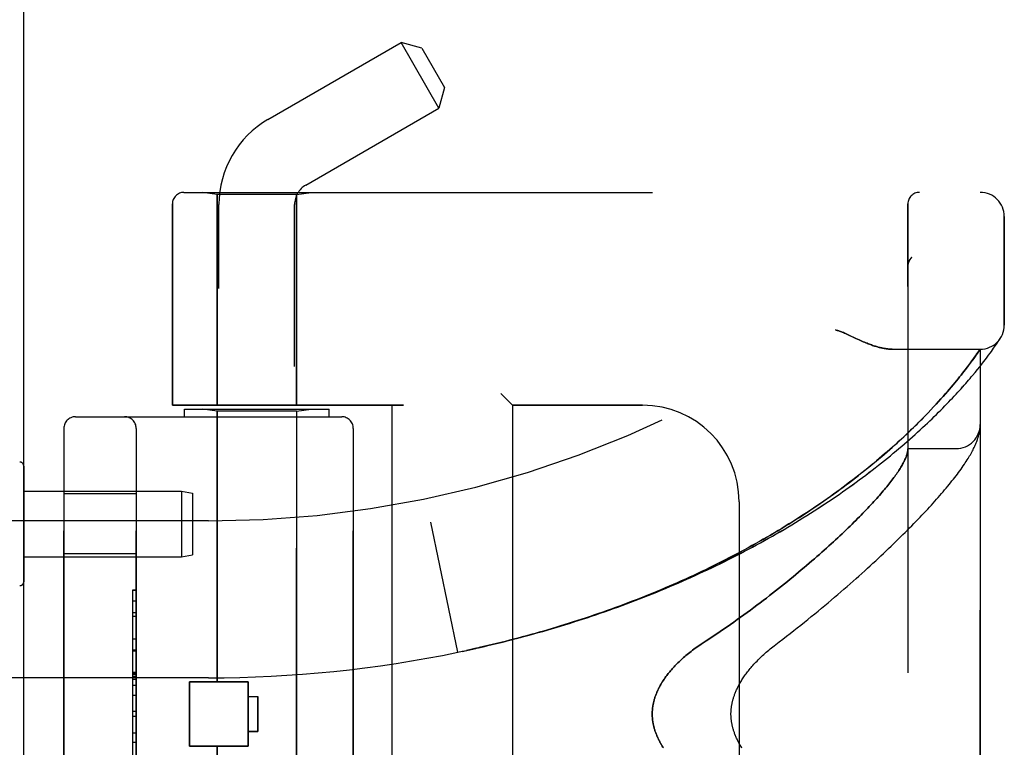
# Model space of a CAD drawing. Header units: inches. Extents: x 0 to 221, y 0 to 143.
# Tile 241 of 256: x 112.9 to 115.45, y 38.23 to 40.12. Entities that reach past the tile are written whole.
import ezdxf

# ---------------------------------------------------------------- set-up
doc = ezdxf.new("R2010")
doc.units = ezdxf.units.IN
doc.header["$LTSCALE"] = 12.142857
doc.header["$MEASUREMENT"] = 0
doc.linetypes.add('HIDDEN', pattern=[0.2, 0.1, -0.1])
doc.layers.get('0').update_dxf_attribs({"linetype": 'CONTINUOUS'})
doc.layers.add('LEFTHAND_DOOR_ASSEMBLY', color=7, linetype='CONTINUOUS')
doc.layers.add('RIGHTHAND_DOOR_ASSEMBLY', color=7, linetype='CONTINUOUS')

msp = doc.modelspace()

# ---------------------------------------------------------------- linework, layer by layer
at = {"color": 3, "linetype": 'Continuous'}
msp.add_line((112.9065, 33.5496), (112.9065, 105.3416), dxfattribs=at)
at = {"layer": 'LEFTHAND_DOOR_ASSEMBLY', "color": 8, "linetype": 'HIDDEN'}
for p, q in [((113.3218, 39.6718), (115.3855, 39.6718)), ((113.4075, 39.6666), (113.37, 39.6718)), ((113.6135, 39.6666), (113.4075, 39.6666)), ((113.4075, 39.6666), (113.4075, 39.1206)), ((113.6135, 39.6666), (113.651, 39.6718)), ((113.6135, 39.6666), (113.6135, 39.1206)), ((113.2918, 39.6418), (113.2918, 39.1206)), ((115.198, 36.9993), (115.198, 39.6418)), ((115.448, 39.3281), (115.448, 39.6093)), ((115.198, 39.4807), (115.198, 39.4805)), ((115.2083, 39.5032), (115.2081, 39.503)), ((115.0635, 39.2937), (115.0717, 39.2899)), ((115.4253, 39.2753), (115.4275, 39.2784)), ((115.4275, 39.2784), (115.4302, 39.2824)), ((115.4302, 39.2824), (115.4325, 39.2859)), ((115.4325, 39.2859), (115.4344, 39.2887)), ((115.4344, 39.2887), (115.4363, 39.2915)), ((115.4363, 39.2915), (115.4382, 39.2946)), ((115.4379, 39.2941), (115.4376, 39.2936)), ((115.4379, 39.2941), (115.4382, 39.2946)), ((115.1575, 39.2656), (115.3855, 39.2656)), ((115.3742, 39.2493), (115.377, 39.2533)), ((115.377, 39.2533), (115.3801, 39.2578)), ((115.3801, 39.2578), (115.3855, 39.2656)), ((115.3855, 37.3756), (115.3855, 39.2656)), ((115.4074, 39.2502), (115.4111, 39.2552)), ((115.4111, 39.2552), (115.4144, 39.2598)), ((115.4144, 39.2598), (115.4176, 39.2642)), ((115.4176, 39.2642), (115.4204, 39.2682)), ((115.4204, 39.2682), (115.423, 39.2719)), ((115.423, 39.2719), (115.4253, 39.2753)), ((115.3601, 39.2299), (115.3641, 39.2352)), ((115.3641, 39.2352), (115.3677, 39.2402)), ((115.3677, 39.2402), (115.3711, 39.2449)), ((115.3711, 39.2449), (115.3742, 39.2493)), ((115.3842, 39.2201), (115.3895, 39.2268)), ((115.3895, 39.2268), (115.3945, 39.2331)), ((115.3945, 39.2331), (115.3991, 39.2392)), ((115.3991, 39.2392), (115.4034, 39.2448)), ((115.4034, 39.2448), (115.4074, 39.2502)), ((115.336, 39.1985), (115.3397, 39.2032)), ((115.3397, 39.2032), (115.3432, 39.2076)), ((115.3432, 39.2076), (115.3466, 39.212)), ((115.3466, 39.212), (115.3498, 39.2162)), ((115.3498, 39.2162), (115.3544, 39.2223)), ((115.3724, 39.2056), (115.3785, 39.213)), ((115.3785, 39.213), (115.3842, 39.2201)), ((115.3152, 39.173), (115.3197, 39.1785)), ((115.3197, 39.1785), (115.3241, 39.1837)), ((115.3241, 39.1837), (115.3282, 39.1888)), ((115.3282, 39.1888), (115.3322, 39.1937)), ((115.3322, 39.1937), (115.336, 39.1985)), ((114.143, 39.1506), (114.173, 39.1206)), ((115.2896, 39.1433), (115.2951, 39.1496)), ((115.2951, 39.1496), (115.3005, 39.1557)), ((115.3005, 39.1557), (115.3056, 39.1617)), ((115.3056, 39.1617), (115.3105, 39.1674)), ((115.3105, 39.1674), (115.3152, 39.173)), ((115.2713, 39.1231), (115.2777, 39.13)), ((115.2777, 39.13), (115.2838, 39.1368)), ((115.2838, 39.1368), (115.2896, 39.1433)), ((113.8905, 39.1206), (113.2918, 39.1206)), ((113.323, 39.1106), (113.698, 39.1106)), ((113.323, 39.0906), (113.323, 39.1106)), ((113.4075, 39.1053), (113.37, 39.1106)), ((113.6135, 39.1053), (113.4075, 39.1053)), ((113.4075, 38.4036), (113.4075, 39.1053)), ((113.6135, 39.1053), (113.651, 39.1106)), ((113.6135, 37.5359), (113.6135, 39.1053)), ((113.698, 39.0906), (113.698, 39.1106)), ((113.8605, 39.1206), (113.8605, 37.5206)), ((114.5105, 39.1206), (114.173, 39.1206)), ((114.173, 39.1206), (114.173, 37.5206)), ((115.2428, 39.0929), (115.2504, 39.1008)), ((115.2504, 39.1008), (115.2577, 39.1085)), ((115.2577, 39.1085), (115.2647, 39.1159)), ((115.2647, 39.1159), (115.2713, 39.1231)), ((113.0405, 39.0906), (113.7305, 39.0906)), ((113.0105, 39.0606), (113.0105, 37.5806)), ((113.198, 37.5806), (113.198, 39.0606)), ((113.7605, 39.0606), (113.7605, 37.5806)), ((115.3845, 39.0572), (115.3846, 39.0579)), ((115.3846, 39.0579), (115.3847, 39.0586)), ((115.3847, 39.0586), (115.3848, 39.0593)), ((115.3848, 39.0593), (115.3849, 39.06)), ((115.3849, 39.06), (115.385, 39.0607)), ((115.385, 39.0614), (115.3851, 39.062)), ((115.385, 39.0607), (115.385, 39.0614)), ((115.3851, 39.062), (115.3852, 39.0627)), ((115.3852, 39.0634), (115.3853, 39.0641)), ((115.3852, 39.0627), (115.3852, 39.0634)), ((115.3853, 39.0648), (115.3854, 39.0655)), ((115.3853, 39.0641), (115.3853, 39.0648)), ((115.198, 39.0081), (115.323, 39.0081)), ((113.198, 38.8911), (113.0105, 38.8911)), ((114.7605, 38.8706), (114.7605, 37.7706)), ((113.3855, 38.8206), (111.9675, 38.8206)), ((114.0315, 38.4806), (113.9617, 38.8172)), ((113.198, 38.7351), (113.0105, 38.7351)), ((113.188, 38.6415), (113.198, 38.6415)), ((113.188, 38.6415), (113.188, 37.9996)), ((113.198, 38.6413), (113.188, 38.6413)), ((113.188, 38.5832), (113.198, 38.5832)), ((113.198, 38.573), (113.188, 38.573)), ((113.198, 38.5142), (113.188, 38.5142)), ((113.188, 38.484), (113.198, 38.484)), ((114.0315, 38.4806), (114.043, 38.483)), ((113.3855, 38.4143), (112.4179, 38.4143)), ((113.188, 38.4274), (113.198, 38.4274)), ((113.188, 38.4272), (113.198, 38.4272)), ((113.198, 38.4269), (113.188, 38.4269)), ((113.3365, 38.4036), (113.4885, 38.4036)), ((113.3365, 38.2376), (113.3365, 38.4036)), ((113.4885, 38.2376), (113.4885, 38.4036)), ((113.188, 38.369), (113.198, 38.369)), ((113.4885, 38.3656), (113.5135, 38.3656)), ((113.5135, 38.3656), (113.5135, 38.2756)), ((113.198, 38.3269), (113.188, 38.3269)), ((113.5135, 38.2756), (113.4885, 38.2756)), ((113.198, 38.2467), (113.188, 38.2467)), ((113.3365, 38.2376), (113.4885, 38.2376)), ((113.4075, 37.5359), (113.4075, 38.2376))]:
    msp.add_line(p, q, dxfattribs=at)
for points in [[(115.2, 39.4914), (115.1998, 39.4909), (115.1996, 39.4903), (115.1994, 39.4897), (115.1992, 39.4891), (115.1991, 39.4885), (115.1989, 39.4879), (115.1988, 39.4873), (115.1986, 39.4867), (115.1985, 39.4861), (115.1984, 39.4855), (115.1983, 39.4849), (115.1982, 39.4843), (115.1981, 39.4837), (115.1981, 39.483), (115.198, 39.4824), (115.198, 39.4818), (115.198, 39.4812), (115.198, 39.4807)], [(115.2042, 39.4988), (115.2038, 39.4983), (115.2035, 39.4978), (115.2031, 39.4973), (115.2028, 39.4968), (115.2025, 39.4963), (115.2022, 39.4958), (115.2019, 39.4953), (115.2016, 39.4948), (115.2013, 39.4942), (115.201, 39.4937), (115.2008, 39.4931), (115.2005, 39.4926), (115.2003, 39.492), (115.2, 39.4914)], [(115.2042, 39.4988), (115.2044, 39.499), (115.2045, 39.4993), (115.2047, 39.4995), (115.2049, 39.4997), (115.2051, 39.4999), (115.2053, 39.5002), (115.2055, 39.5004), (115.2057, 39.5006), (115.2059, 39.5008), (115.2061, 39.501), (115.2063, 39.5013), (115.2065, 39.5015), (115.2067, 39.5017), (115.2069, 39.5019), (115.2071, 39.5021), (115.2074, 39.5023), (115.2076, 39.5025), (115.2078, 39.5028), (115.2081, 39.503), (115.2083, 39.5032)], [(115.0105, 39.3156), (115.0125, 39.315), (115.0146, 39.3144), (115.0167, 39.3137), (115.0188, 39.313), (115.021, 39.3122), (115.0233, 39.3114), (115.0256, 39.3105), (115.0281, 39.3096), (115.0308, 39.3085), (115.0336, 39.3073), (115.0366, 39.3061), (115.0398, 39.3047), (115.0432, 39.3031), (115.0468, 39.3015)], [(115.0468, 39.3015), (115.0548, 39.2977), (115.0635, 39.2937)], [(115.0717, 39.2899), (115.0755, 39.2882), (115.0791, 39.2866), (115.0826, 39.2851), (115.086, 39.2836), (115.0892, 39.2823), (115.0924, 39.281), (115.0954, 39.2798), (115.0983, 39.2786), (115.1012, 39.2776), (115.1039, 39.2766), (115.1066, 39.2756), (115.1092, 39.2747), (115.1118, 39.2739), (115.1143, 39.2731), (115.1167, 39.2723), (115.1191, 39.2716), (115.1214, 39.271), (115.1237, 39.2704), (115.1259, 39.2698), (115.1281, 39.2693), (115.1302, 39.2688), (115.1323, 39.2684), (115.1343, 39.268), (115.1363, 39.2676), (115.1383, 39.2673), (115.1402, 39.267), (115.1421, 39.2667), (115.1439, 39.2664), (115.1457, 39.2662), (115.1475, 39.2661), (115.1493, 39.2659), (115.151, 39.2658), (115.1526, 39.2657), (115.1543, 39.2656), (115.1559, 39.2656), (115.1575, 39.2656)], [(115.3544, 39.2223), (115.3559, 39.2242), (115.3601, 39.2299)], [(114.0894, 38.4932), (114.101, 38.4959), (114.1126, 38.4986), (114.1242, 38.5013), (114.1358, 38.5041), (114.1474, 38.507), (114.159, 38.5099), (114.1705, 38.5128), (114.1821, 38.5158), (114.1937, 38.5188), (114.2053, 38.5219), (114.2168, 38.525), (114.2284, 38.5282), (114.2399, 38.5314), (114.2515, 38.5347), (114.263, 38.538), (114.2746, 38.5414), (114.2861, 38.5448), (114.2976, 38.5483), (114.3091, 38.5518), (114.3206, 38.5554), (114.3321, 38.559), (114.3435, 38.5626), (114.355, 38.5663), (114.3664, 38.5701), (114.3779, 38.5739), (114.3893, 38.5777), (114.4007, 38.5816), (114.4121, 38.5856), (114.4234, 38.5896), (114.4348, 38.5936), (114.4461, 38.5977), (114.4575, 38.6018), (114.4688, 38.606), (114.48, 38.6102), (114.4913, 38.6145), (114.5026, 38.6189), (114.5138, 38.6232), (114.525, 38.6277), (114.5362, 38.6321), (114.5473, 38.6366), (114.5585, 38.6412), (114.5696, 38.6458), (114.5807, 38.6505), (114.5917, 38.6552), (114.6027, 38.6599), (114.6137, 38.6647), (114.6247, 38.6696), (114.6357, 38.6745), (114.6466, 38.6794), (114.6575, 38.6844), (114.6683, 38.6894), (114.6791, 38.6945), (114.6899, 38.6996), (114.7007, 38.7048), (114.7114, 38.71), (114.722, 38.7152), (114.7327, 38.7205), (114.7433, 38.7258), (114.7538, 38.7312), (114.7644, 38.7366), (114.7748, 38.7421), (114.7853, 38.7476), (114.7957, 38.7531), (114.806, 38.7587), (114.8163, 38.7643), (114.8266, 38.77), (114.8368, 38.7757), (114.8469, 38.7814), (114.857, 38.7872), (114.8671, 38.793), (114.8771, 38.7988), (114.887, 38.8047), (114.8969, 38.8105), (114.9067, 38.8165), (114.9165, 38.8224), (114.9262, 38.8284), (114.9358, 38.8344), (114.9454, 38.8405), (114.9549, 38.8465), (114.9644, 38.8526), (114.9738, 38.8588), (114.9831, 38.8649), (114.9923, 38.8711), (115.0015, 38.8772), (115.0106, 38.8834), (115.0196, 38.8896), (115.0286, 38.8959), (115.0374, 38.9021), (115.0462, 38.9084), (115.055, 38.9146), (115.0636, 38.9209), (115.0721, 38.9271), (115.0806, 38.9334), (115.089, 38.9397), (115.0973, 38.946), (115.1055, 38.9523), (115.1136, 38.9585), (115.1216, 38.9648), (115.1295, 38.971), (115.1373, 38.9773), (115.145, 38.9835), (115.1527, 38.9898), (115.1602, 38.996), (115.1677, 39.0022), (115.175, 39.0084), (115.1822, 39.0145), (115.1894, 39.0206), (115.1964, 39.0267), (115.2033, 39.0328), (115.2101, 39.0388), (115.2168, 39.0448), (115.2234, 39.0508), (115.2299, 39.0567), (115.2363, 39.0626), (115.2426, 39.0684), (115.2487, 39.0742), (115.2548, 39.0799), (115.2607, 39.0856), (115.2665, 39.0912), (115.2722, 39.0968), (115.2778, 39.1023), (115.2832, 39.1078), (115.2886, 39.1132), (115.2938, 39.1185), (115.299, 39.1238), (115.304, 39.129), (115.3089, 39.1341), (115.3137, 39.1391), (115.3184, 39.1441), (115.3229, 39.149), (115.3274, 39.1539), (115.3317, 39.1586), (115.3359, 39.1633), (115.3401, 39.1679), (115.3441, 39.1724), (115.348, 39.1769), (115.3518, 39.1812), (115.3555, 39.1855), (115.3591, 39.1897), (115.3625, 39.1938), (115.3659, 39.1978), (115.3724, 39.2056)], [(114.0871, 38.4927), (114.0983, 38.4953), (114.1094, 38.4979), (114.1205, 38.5005), (114.1316, 38.5032), (114.1428, 38.5059), (114.1539, 38.5087), (114.165, 38.5115), (114.1761, 38.5143), (114.1872, 38.5172), (114.1983, 38.5202), (114.2093, 38.5231), (114.2204, 38.5262), (114.2315, 38.5292), (114.2426, 38.5324), (114.2536, 38.5355), (114.2647, 38.5387), (114.2757, 38.542), (114.2867, 38.5453), (114.2977, 38.5486), (114.3087, 38.552), (114.3197, 38.5555), (114.3307, 38.5589), (114.3417, 38.5625), (114.3527, 38.566), (114.3636, 38.5696), (114.3745, 38.5733), (114.3855, 38.577), (114.3964, 38.5808), (114.4073, 38.5846), (114.4181, 38.5884), (114.429, 38.5923), (114.4398, 38.5962), (114.4506, 38.6002), (114.4615, 38.6042), (114.4722, 38.6083), (114.483, 38.6124), (114.4938, 38.6166), (114.5045, 38.6208), (114.5152, 38.625), (114.5259, 38.6293), (114.5365, 38.6336), (114.5472, 38.638), (114.5578, 38.6425), (114.5684, 38.6469), (114.5789, 38.6515), (114.5895, 38.656), (114.6, 38.6606), (114.6104, 38.6653), (114.6209, 38.67), (114.6313, 38.6747), (114.6417, 38.6795), (114.6521, 38.6844), (114.6624, 38.6892), (114.6727, 38.6942), (114.683, 38.6991), (114.6932, 38.7041), (114.7034, 38.7092), (114.7136, 38.7143), (114.7237, 38.7194), (114.7338, 38.7246), (114.7438, 38.7298), (114.7538, 38.735), (114.7638, 38.7403), (114.7737, 38.7457), (114.7836, 38.751), (114.7935, 38.7564), (114.8033, 38.7619), (114.813, 38.7674), (114.8227, 38.7729), (114.8324, 38.7785), (114.842, 38.7841), (114.8515, 38.7897), (114.861, 38.7954), (114.8705, 38.8011), (114.8799, 38.8068), (114.8892, 38.8126), (114.8985, 38.8183), (114.9078, 38.8242), (114.9169, 38.83), (114.926, 38.8359), (114.9351, 38.8418), (114.9441, 38.8477), (114.953, 38.8537), (114.9619, 38.8597), (114.9707, 38.8657), (114.9794, 38.8717), (114.988, 38.8777), (114.9966, 38.8838), (115.0051, 38.8899), (115.0136, 38.896), (115.0219, 38.9021), (115.0302, 38.9082), (115.0384, 38.9143), (115.0466, 38.9204), (115.0546, 38.9266), (115.0626, 38.9327), (115.0705, 38.9388), (115.0782, 38.945), (115.086, 38.9511), (115.0936, 38.9572), (115.1011, 38.9634), (115.1085, 38.9695), (115.1159, 38.9756), (115.1231, 38.9817), (115.1303, 38.9877), (115.1373, 38.9938), (115.1442, 38.9997), (115.1509, 39.0056), (115.1574, 39.0114), (115.1637, 39.017), (115.1699, 39.0226), (115.1758, 39.028), (115.1816, 39.0333), (115.1872, 39.0385), (115.1926, 39.0436), (115.1978, 39.0485), (115.2029, 39.0534), (115.2078, 39.0581), (115.2126, 39.0628), (115.2173, 39.0673), (115.2218, 39.0718), (115.2263, 39.0762), (115.2306, 39.0805), (115.2348, 39.0847), (115.2428, 39.0929)], [(114.8513, 38.4974), (114.8643, 38.5072), (114.8739, 38.5145), (114.8833, 38.5219), (114.8928, 38.5292), (114.9021, 38.5365), (114.9114, 38.5437), (114.9206, 38.551), (114.9297, 38.5583), (114.9387, 38.5656), (114.9477, 38.5728), (114.9566, 38.58), (114.9653, 38.5873), (114.974, 38.5944), (114.9826, 38.6016), (114.9912, 38.6087), (114.9996, 38.6158), (115.0079, 38.6229), (115.0162, 38.6299), (115.0243, 38.6369), (115.0323, 38.6439), (115.0403, 38.6508), (115.0482, 38.6577), (115.0559, 38.6645), (115.0636, 38.6713), (115.0712, 38.678), (115.0787, 38.6847), (115.0861, 38.6914), (115.0933, 38.698), (115.1005, 38.7046), (115.1076, 38.7111), (115.1146, 38.7176), (115.1215, 38.724), (115.1283, 38.7303), (115.135, 38.7366), (115.1416, 38.7429), (115.1481, 38.7491), (115.1546, 38.7552), (115.1609, 38.7613), (115.1671, 38.7674), (115.1732, 38.7734), (115.1793, 38.7793), (115.1852, 38.7852), (115.1911, 38.791), (115.1968, 38.7968), (115.2025, 38.8025), (115.2081, 38.8081), (115.2135, 38.8137), (115.2189, 38.8193), (115.2242, 38.8248), (115.2295, 38.8302), (115.2346, 38.8356), (115.2396, 38.841), (115.2446, 38.8462), (115.2494, 38.8515), (115.2542, 38.8567), (115.2589, 38.8618), (115.2635, 38.8669), (115.268, 38.8719), (115.2725, 38.8769), (115.2768, 38.8818), (115.2811, 38.8867), (115.2853, 38.8915), (115.2894, 38.8963), (115.2934, 38.9011), (115.2974, 38.9058), (115.3013, 38.9105), (115.3051, 38.9151), (115.3088, 38.9197), (115.3124, 38.9242), (115.316, 38.9288), (115.3195, 38.9333), (115.323, 38.9378), (115.3263, 38.9422), (115.3296, 38.9466), (115.3328, 38.9509), (115.3359, 38.9552), (115.3388, 38.9594), (115.3417, 38.9634), (115.3444, 38.9674), (115.3469, 38.9712), (115.3494, 38.975), (115.3517, 38.9786), (115.3539, 38.9822), (115.3561, 38.9857), (115.3581, 38.989), (115.36, 38.9924), (115.3619, 38.9956), (115.3636, 38.9989), (115.3653, 39.002), (115.3669, 39.0051), (115.3685, 39.0082), (115.37, 39.0113), (115.3714, 39.0143), (115.3727, 39.0173), (115.374, 39.0203), (115.3752, 39.0232), (115.3764, 39.0262), (115.3774, 39.0291), (115.3785, 39.032), (115.3794, 39.0349), (115.3803, 39.0378), (115.3811, 39.0407), (115.3819, 39.0435), (115.3826, 39.0463), (115.3832, 39.0491), (115.3837, 39.0519), (115.3841, 39.0546), (115.3845, 39.0572)], [(115.3854, 39.0655), (115.3854, 39.0658), (115.3854, 39.0662), (115.3854, 39.0666), (115.3854, 39.0669), (115.3855, 39.0673), (115.3855, 39.0677), (115.3855, 39.068), (115.3855, 39.0684), (115.3855, 39.0688), (115.3855, 39.0692), (115.3855, 39.0695), (115.3855, 39.0698)], [(115.1978, 39.004), (115.1976, 39.0023), (115.1973, 39.0005), (115.197, 38.9986), (115.1965, 38.9967), (115.196, 38.9948), (115.1955, 38.9928), (115.1948, 38.9907), (115.1941, 38.9887), (115.1933, 38.9865), (115.1925, 38.9843), (115.1915, 38.9821), (115.1905, 38.9798), (115.1894, 38.9774), (115.1883, 38.9751), (115.187, 38.9726), (115.1857, 38.9701), (115.1843, 38.9676), (115.1829, 38.965), (115.1813, 38.9623), (115.1797, 38.9596), (115.178, 38.9569), (115.1763, 38.9541), (115.1744, 38.9512), (115.1725, 38.9483), (115.1705, 38.9453), (115.1684, 38.9423), (115.1663, 38.9393), (115.164, 38.9362), (115.1617, 38.933), (115.1593, 38.9298), (115.1569, 38.9265), (115.1543, 38.9231), (115.1517, 38.9198), (115.1489, 38.9163), (115.1461, 38.9128), (115.1433, 38.9093), (115.1403, 38.9057), (115.1373, 38.902), (115.1341, 38.8983), (115.1309, 38.8945), (115.1276, 38.8907), (115.1242, 38.8868), (115.1208, 38.8829), (115.1172, 38.8789), (115.1136, 38.8749), (115.1098, 38.8708), (115.106, 38.8666), (115.1021, 38.8624), (115.0981, 38.8581), (115.0941, 38.8538), (115.0899, 38.8494), (115.0856, 38.845), (115.0813, 38.8405), (115.0768, 38.836), (115.0723, 38.8314), (115.0677, 38.8267), (115.063, 38.822), (115.0582, 38.8173), (115.0533, 38.8124), (115.0483, 38.8076), (115.0432, 38.8027), (115.0381, 38.7977), (115.0328, 38.7927), (115.0274, 38.7876), (115.022, 38.7824), (115.0164, 38.7773), (115.0108, 38.772), (115.0051, 38.7667), (114.9992, 38.7614), (114.9933, 38.756), (114.9873, 38.7506), (114.9812, 38.7451), (114.975, 38.7396), (114.9687, 38.734), (114.9623, 38.7284), (114.9558, 38.7227), (114.9492, 38.717), (114.9425, 38.7113), (114.9357, 38.7055), (114.9289, 38.6997), (114.9219, 38.6938), (114.9148, 38.6879), (114.9077, 38.682), (114.9004, 38.676), (114.8931, 38.67), (114.8857, 38.664), (114.8782, 38.6579), (114.8706, 38.6519), (114.8629, 38.6457), (114.8551, 38.6396), (114.8473, 38.6335), (114.8393, 38.6273), (114.8313, 38.6211), (114.8232, 38.6149), (114.8151, 38.6087), (114.8068, 38.6025), (114.7985, 38.5963), (114.7901, 38.59), (114.7816, 38.5838), (114.7731, 38.5776), (114.7645, 38.5713), (114.7558, 38.5651), (114.747, 38.5589), (114.7383, 38.5527), (114.7294, 38.5465), (114.7205, 38.5404), (114.7116, 38.5343), (114.7026, 38.5281), (114.6935, 38.5221), (114.6845, 38.516), (114.6753, 38.51), (114.6623, 38.5015)], [(115.198, 39.0071), (115.198, 39.0068), (115.198, 39.0065), (115.198, 39.0062), (115.1979, 39.0058), (115.1979, 39.0054), (115.1979, 39.005), (115.1978, 39.0045), (115.1978, 39.004)], [(114.0426, 38.4829), (114.0546, 38.4855), (114.0662, 38.488), (114.0778, 38.4906)], [(114.0538, 38.4853), (114.0649, 38.4877), (114.076, 38.4902), (114.0894, 38.4932)], [(114.6623, 38.5015), (114.6584, 38.4989), (114.6546, 38.4962), (114.6508, 38.4936), (114.6471, 38.4909), (114.6434, 38.4883), (114.6399, 38.4856), (114.6363, 38.4829), (114.6329, 38.4802), (114.6295, 38.4775), (114.6261, 38.4748), (114.6229, 38.4721), (114.6197, 38.4694), (114.6166, 38.4667), (114.6136, 38.464), (114.6106, 38.4613), (114.6077, 38.4586), (114.6049, 38.4559), (114.6021, 38.4532), (114.5995, 38.4506), (114.5969, 38.448), (114.5943, 38.4454), (114.5919, 38.4428), (114.5895, 38.4402), (114.5872, 38.4376), (114.585, 38.4351), (114.5828, 38.4325), (114.5807, 38.43), (114.5786, 38.4275), (114.5766, 38.4251), (114.5747, 38.4226), (114.5729, 38.4202), (114.5711, 38.4178), (114.5694, 38.4154), (114.5677, 38.413), (114.5661, 38.4107), (114.5645, 38.4084), (114.563, 38.4061), (114.5616, 38.4038), (114.5602, 38.4015), (114.5588, 38.3993), (114.5575, 38.3971), (114.5563, 38.3948), (114.555, 38.3927), (114.5539, 38.3905), (114.5528, 38.3883), (114.5517, 38.3862), (114.5507, 38.3841), (114.5497, 38.382), (114.5487, 38.3799), (114.5478, 38.3778), (114.547, 38.3758), (114.5461, 38.3737), (114.5453, 38.3717), (114.5446, 38.3697), (114.5439, 38.3677), (114.5432, 38.3657), (114.5425, 38.3638), (114.5419, 38.3618), (114.5413, 38.3598), (114.5408, 38.3579), (114.5402, 38.356), (114.5397, 38.3541), (114.5393, 38.3521), (114.5388, 38.3502), (114.5384, 38.3483), (114.538, 38.3465), (114.5377, 38.3446), (114.5374, 38.3427), (114.5371, 38.3408), (114.5368, 38.339), (114.5365, 38.3371), (114.5363, 38.3353), (114.5361, 38.3334), (114.536, 38.3316), (114.5358, 38.3297), (114.5357, 38.3279), (114.5356, 38.3261), (114.5356, 38.3242), (114.5355, 38.3224), (114.5355, 38.3206), (114.5355, 38.3188), (114.5356, 38.3169), (114.5356, 38.3151), (114.5357, 38.3133), (114.5358, 38.3114), (114.536, 38.3096), (114.5361, 38.3078), (114.5363, 38.3059), (114.5365, 38.3041), (114.5368, 38.3022), (114.5371, 38.3003), (114.5374, 38.2985), (114.5377, 38.2966), (114.538, 38.2947), (114.5384, 38.2928), (114.5388, 38.2909), (114.5393, 38.289), (114.5397, 38.2871), (114.5402, 38.2852), (114.5408, 38.2833), (114.5413, 38.2813), (114.5419, 38.2794), (114.5425, 38.2774), (114.5432, 38.2755), (114.5439, 38.2735), (114.5446, 38.2715), (114.5453, 38.2695), (114.5461, 38.2674), (114.547, 38.2654), (114.5478, 38.2633), (114.5487, 38.2613), (114.5497, 38.2592), (114.5507, 38.2571), (114.5517, 38.255), (114.5528, 38.2528), (114.5539, 38.2507), (114.555, 38.2485), (114.5563, 38.2463), (114.5575, 38.2441), (114.5588, 38.2419), (114.5602, 38.2397), (114.5616, 38.2374), (114.563, 38.2351), (114.5645, 38.2328)], [(114.768, 38.2322), (114.7665, 38.2347), (114.765, 38.2371), (114.7636, 38.2395), (114.7623, 38.2419), (114.7609, 38.2443), (114.7597, 38.2466), (114.7585, 38.2489), (114.7573, 38.2512), (114.7562, 38.2534), (114.7552, 38.2556), (114.7542, 38.2578), (114.7532, 38.26), (114.7523, 38.2621), (114.7514, 38.2642), (114.7505, 38.2662), (114.7498, 38.2683), (114.749, 38.2703), (114.7483, 38.2723), (114.7476, 38.2742), (114.7469, 38.2762), (114.7463, 38.2781), (114.7458, 38.28), (114.7452, 38.2818), (114.7447, 38.2837), (114.7442, 38.2855), (114.7437, 38.2873), (114.7433, 38.2891), (114.7429, 38.2909), (114.7425, 38.2926), (114.7422, 38.2944), (114.7419, 38.2961), (114.7416, 38.2978), (114.7413, 38.2995), (114.741, 38.3011), (114.7408, 38.3028), (114.7406, 38.3045), (114.7404, 38.3061), (114.7402, 38.3077), (114.7401, 38.3094), (114.7399, 38.311), (114.7398, 38.3126), (114.7398, 38.3142), (114.7397, 38.3158), (114.7396, 38.3174), (114.7396, 38.319), (114.7396, 38.3206), (114.7396, 38.3222), (114.7396, 38.3238), (114.7397, 38.3254), (114.7398, 38.327), (114.7398, 38.3286), (114.7399, 38.3302), (114.7401, 38.3318), (114.7402, 38.3334), (114.7404, 38.3351), (114.7406, 38.3367), (114.7408, 38.3384), (114.741, 38.34), (114.7413, 38.3417), (114.7416, 38.3434), (114.7419, 38.3451), (114.7422, 38.3468), (114.7425, 38.3485), (114.7429, 38.3503), (114.7433, 38.3521), (114.7437, 38.3538), (114.7442, 38.3557), (114.7447, 38.3575), (114.7452, 38.3593), (114.7457, 38.3612), (114.7463, 38.3631), (114.7469, 38.365), (114.7476, 38.3669), (114.7483, 38.3689), (114.749, 38.3709), (114.7497, 38.3729), (114.7505, 38.3749), (114.7514, 38.377), (114.7523, 38.3791), (114.7532, 38.3812), (114.7541, 38.3834), (114.7552, 38.3856), (114.7562, 38.3878), (114.7573, 38.39), (114.7585, 38.3923), (114.7597, 38.3946), (114.7609, 38.3969), (114.7622, 38.3993), (114.7636, 38.4016), (114.765, 38.404), (114.7665, 38.4065), (114.768, 38.409), (114.7696, 38.4115), (114.7713, 38.414), (114.773, 38.4166), (114.7748, 38.4192), (114.7767, 38.4218), (114.7786, 38.4245), (114.7806, 38.4271), (114.7826, 38.4298), (114.7848, 38.4326), (114.787, 38.4353), (114.7892, 38.4381), (114.7916, 38.4409), (114.794, 38.4437), (114.7964, 38.4465), (114.799, 38.4493), (114.8016, 38.4522), (114.8042, 38.455), (114.807, 38.4579), (114.8098, 38.4608), (114.8126, 38.4636), (114.8155, 38.4665), (114.8185, 38.4694), (114.8216, 38.4723), (114.8247, 38.4751), (114.8279, 38.478), (114.8311, 38.4808), (114.8343, 38.4836), (114.8377, 38.4864), (114.841, 38.4892), (114.8444, 38.492), (114.8478, 38.4947), (114.8513, 38.4974)]]:
    msp.add_lwpolyline(points, dxfattribs=at)
for centre, radius, start, end in [((113.3218, 39.6418), 0.03, 90, 180), ((113.3855, 41.5957), 2.7751, 270, 316.1116), ((115.228, 39.6418), 0.03, 90, 180), ((115.3855, 39.6093), 0.0625, 0, 90), ((115.3855, 39.3281), 0.0625, 270, 360), ((114.5105, 38.8706), 0.25, 0, 90), ((113.0405, 39.0606), 0.03, 90, 180), ((113.168, 39.0606), 0.03, 0, 90), ((113.7305, 39.0606), 0.03, 0, 90), ((115.323, 39.0706), 0.0625, 270, 360), ((113.3855, 41.5957), 3.1814, 270, 281.7157)]:
    msp.add_arc(centre, radius, start, end, dxfattribs=at)
at = {"layer": 'RIGHTHAND_DOOR_ASSEMBLY', "color": 8, "linetype": 'HIDDEN'}
for p, q in [((113.5395, 39.8606), (113.8846, 40.0598)), ((113.9379, 40.0455), (113.8846, 40.0598)), ((113.9826, 39.8901), (113.8846, 40.0598)), ((113.9379, 40.0455), (113.9969, 39.9434)), ((113.9969, 39.9434), (113.9826, 39.8901)), ((113.6375, 39.6908), (113.9826, 39.8901)), ((113.3218, 39.6718), (115.3855, 39.6718)), ((113.4075, 39.6666), (113.37, 39.6718)), ((113.6135, 39.6666), (113.4075, 39.6666)), ((113.4075, 39.1206), (113.4075, 39.6666)), ((113.6135, 39.6666), (113.651, 39.6718)), ((113.6135, 39.1206), (113.6135, 39.6666)), ((113.2918, 39.1206), (113.2918, 39.6418)), ((113.4125, 36.994), (113.4125, 39.6406)), ((113.6085, 36.7926), (113.6085, 39.6406)), ((115.198, 39.6418), (115.198, 36.9993)), ((115.448, 39.6093), (115.448, 39.3281)), ((115.198, 39.4805), (115.198, 39.4807)), ((115.2083, 39.5032), (115.2081, 39.503)), ((115.0635, 39.2937), (115.0468, 39.3015)), ((115.0717, 39.2899), (115.0635, 39.2937)), ((115.4253, 39.2753), (115.4275, 39.2784)), ((115.4275, 39.2784), (115.4302, 39.2824)), ((115.4302, 39.2824), (115.4325, 39.2859)), ((115.4325, 39.2859), (115.4344, 39.2887)), ((115.4344, 39.2887), (115.4363, 39.2915)), ((115.4363, 39.2915), (115.4379, 39.2941)), ((115.1575, 39.2656), (115.3855, 39.2656)), ((115.3786, 39.2556), (115.3752, 39.2506)), ((115.3814, 39.2596), (115.3786, 39.2556)), ((115.3855, 39.2656), (115.3814, 39.2596)), ((115.3855, 39.2656), (115.3855, 37.3756)), ((115.4074, 39.2502), (115.411, 39.2552)), ((115.411, 39.2552), (115.4144, 39.2598)), ((115.4144, 39.2598), (115.4176, 39.2642)), ((115.4176, 39.2642), (115.4204, 39.2682)), ((115.4204, 39.2682), (115.423, 39.2719)), ((115.423, 39.2719), (115.4253, 39.2753)), ((115.3573, 39.2261), (115.3544, 39.2223)), ((115.3615, 39.2317), (115.3573, 39.2261)), ((115.3653, 39.2369), (115.3615, 39.2317)), ((115.3688, 39.2418), (115.3653, 39.2369)), ((115.3721, 39.2464), (115.3688, 39.2418)), ((115.3752, 39.2506), (115.3721, 39.2464)), ((115.3842, 39.22), (115.3895, 39.2268)), ((115.3895, 39.2268), (115.3945, 39.2331)), ((115.3945, 39.2331), (115.3991, 39.2392)), ((115.3991, 39.2392), (115.4034, 39.2448)), ((115.4034, 39.2448), (115.4074, 39.2502)), ((115.3397, 39.2032), (115.336, 39.1985)), ((115.3432, 39.2077), (115.3397, 39.2032)), ((115.3466, 39.212), (115.3432, 39.2077)), ((115.3498, 39.2162), (115.3466, 39.212)), ((115.3544, 39.2223), (115.3498, 39.2162)), ((115.3724, 39.2055), (115.3785, 39.213)), ((115.3785, 39.213), (115.3842, 39.22)), ((115.3198, 39.1785), (115.3153, 39.1731)), ((115.3241, 39.1837), (115.3198, 39.1785)), ((115.3283, 39.1888), (115.3241, 39.1837)), ((115.3322, 39.1938), (115.3283, 39.1888)), ((115.336, 39.1985), (115.3322, 39.1938)), ((114.173, 39.1206), (114.143, 39.1506)), ((115.2952, 39.1497), (115.2897, 39.1434)), ((115.3006, 39.1558), (115.2952, 39.1497)), ((115.3057, 39.1617), (115.3006, 39.1558)), ((115.3106, 39.1675), (115.3057, 39.1617)), ((115.3153, 39.1731), (115.3106, 39.1675)), ((115.2715, 39.1232), (115.2648, 39.1161)), ((115.2778, 39.1302), (115.2715, 39.1232)), ((115.2839, 39.1369), (115.2778, 39.1302)), ((115.2897, 39.1434), (115.2839, 39.1369)), ((113.2918, 39.1206), (113.8905, 39.1206)), ((113.323, 39.1106), (113.698, 39.1106)), ((113.323, 39.0906), (113.323, 39.1106)), ((113.4075, 39.1053), (113.37, 39.1106)), ((113.6135, 39.1053), (113.4075, 39.1053)), ((113.4075, 39.1053), (113.4075, 38.4036)), ((113.6135, 39.1053), (113.651, 39.1106)), ((113.6135, 39.1053), (113.6135, 37.5359)), ((113.698, 39.0906), (113.698, 39.1106)), ((113.8605, 39.1206), (113.8605, 37.5206)), ((114.173, 39.1206), (114.5105, 39.1206)), ((114.173, 39.1206), (114.173, 37.5206)), ((115.2506, 39.101), (115.243, 39.0931)), ((115.2579, 39.1086), (115.2506, 39.101)), ((115.2648, 39.1161), (115.2579, 39.1086)), ((113.0405, 39.0906), (113.7305, 39.0906)), ((113.0105, 37.5806), (113.0105, 39.0606)), ((113.198, 39.0606), (113.198, 37.5806)), ((113.7605, 37.5806), (113.7605, 39.0606)), ((115.3845, 39.0572), (115.3847, 39.0582)), ((115.3847, 39.0582), (115.3848, 39.059)), ((115.3848, 39.0597), (115.3849, 39.0604)), ((115.3848, 39.059), (115.3848, 39.0597)), ((115.3849, 39.0604), (115.385, 39.061)), ((115.385, 39.061), (115.3851, 39.0617)), ((115.3851, 39.0624), (115.3852, 39.0631)), ((115.3851, 39.0617), (115.3851, 39.0624)), ((115.3852, 39.0631), (115.3853, 39.0637)), ((115.3853, 39.0644), (115.3854, 39.0651)), ((115.3853, 39.0637), (115.3853, 39.0644)), ((115.198, 39.0081), (115.323, 39.0081)), ((112.9065, 38.963), (112.9065, 38.6632)), ((112.9065, 38.8981), (113.3156, 38.8981)), ((113.3156, 38.8981), (113.344, 38.8931)), ((113.3156, 38.8981), (113.3156, 38.7281)), ((113.198, 38.8911), (113.0105, 38.8911)), ((113.344, 38.8931), (113.344, 38.7331)), ((114.7605, 38.8706), (114.7605, 37.7706)), ((113.3855, 38.8206), (111.9675, 38.8206)), ((114.0315, 38.4806), (113.9617, 38.8172)), ((112.9065, 38.7281), (113.3156, 38.7281)), ((113.198, 38.7351), (113.0105, 38.7351)), ((113.3156, 38.7281), (113.344, 38.7331)), ((113.198, 38.6416), (113.188, 38.6416)), ((113.188, 38.6416), (113.188, 37.9996)), ((113.198, 38.6125), (113.188, 38.6125)), ((113.198, 38.4862), (113.188, 38.4862)), ((114.0315, 38.4806), (114.043, 38.483)), ((113.3855, 38.4143), (112.4179, 38.4143)), ((113.198, 38.4279), (113.188, 38.4279)), ((113.198, 38.4231), (113.188, 38.4231)), ((113.198, 38.4177), (113.188, 38.4177)), ((113.198, 38.41), (113.188, 38.41)), ((113.198, 38.3945), (113.188, 38.3945)), ((113.4885, 38.4036), (113.3365, 38.4036)), ((113.3365, 38.4036), (113.3365, 38.2376)), ((113.4885, 38.4036), (113.4885, 38.2376)), ((113.4885, 38.3656), (113.5135, 38.3656)), ((113.5135, 38.2756), (113.5135, 38.3656)), ((113.198, 38.3143), (113.188, 38.3143)), ((113.188, 38.2722), (113.198, 38.2722)), ((113.4885, 38.2756), (113.5135, 38.2756)), ((113.4885, 38.2376), (113.3365, 38.2376)), ((113.4075, 38.2376), (113.4075, 37.5359))]:
    msp.add_line(p, q, dxfattribs=at)
for points in [[(115.198, 39.4807), (115.198, 39.4812), (115.198, 39.4818), (115.198, 39.4824), (115.1981, 39.483), (115.1981, 39.4836), (115.1982, 39.4842), (115.1983, 39.4848), (115.1984, 39.4854), (115.1985, 39.4861), (115.1986, 39.4867), (115.1988, 39.4873), (115.1989, 39.4879), (115.199, 39.4884), (115.1992, 39.489), (115.1994, 39.4896), (115.1996, 39.4902), (115.1998, 39.4908), (115.2, 39.4913)], [(115.2, 39.4913), (115.2002, 39.4919), (115.2005, 39.4925), (115.2007, 39.4931), (115.201, 39.4936), (115.2013, 39.4942), (115.2016, 39.4947), (115.2018, 39.4953), (115.2022, 39.4958), (115.2025, 39.4963), (115.2028, 39.4968), (115.2031, 39.4973), (115.2035, 39.4978), (115.2038, 39.4983), (115.2042, 39.4988)], [(115.2083, 39.5032), (115.2081, 39.503), (115.2078, 39.5028), (115.2076, 39.5025), (115.2074, 39.5023), (115.2072, 39.5021), (115.2069, 39.5019), (115.2067, 39.5017), (115.2065, 39.5015), (115.2063, 39.5013), (115.2061, 39.5011), (115.2059, 39.5008), (115.2057, 39.5006), (115.2055, 39.5004), (115.2053, 39.5002), (115.2051, 39.5), (115.2049, 39.4997), (115.2047, 39.4995), (115.2046, 39.4993), (115.2044, 39.499), (115.2042, 39.4988)], [(115.0468, 39.3015), (115.0432, 39.3031), (115.0398, 39.3046), (115.0366, 39.306), (115.0336, 39.3073), (115.0308, 39.3085), (115.0281, 39.3096), (115.0256, 39.3105), (115.0233, 39.3114), (115.021, 39.3122), (115.0188, 39.313), (115.0167, 39.3137), (115.0146, 39.3144), (115.0125, 39.315), (115.0105, 39.3156)], [(115.1575, 39.2656), (115.1559, 39.2656), (115.1543, 39.2656), (115.1526, 39.2657), (115.151, 39.2658), (115.1493, 39.2659), (115.1475, 39.2661), (115.1457, 39.2662), (115.1439, 39.2664), (115.1421, 39.2667), (115.1402, 39.267), (115.1383, 39.2673), (115.1363, 39.2676), (115.1343, 39.268), (115.1323, 39.2684), (115.1302, 39.2688), (115.1281, 39.2693), (115.1259, 39.2698), (115.1237, 39.2704), (115.1214, 39.271), (115.1191, 39.2716), (115.1167, 39.2723), (115.1143, 39.2731), (115.1118, 39.2739), (115.1092, 39.2747), (115.1066, 39.2756), (115.1039, 39.2766), (115.1012, 39.2776), (115.0983, 39.2786), (115.0954, 39.2798), (115.0924, 39.281), (115.0892, 39.2823), (115.086, 39.2836), (115.0826, 39.285), (115.0791, 39.2866), (115.0755, 39.2882), (115.0717, 39.2899)], [(114.0894, 38.4932), (114.101, 38.4959), (114.1126, 38.4986), (114.1242, 38.5013), (114.1358, 38.5041), (114.1474, 38.507), (114.1589, 38.5099), (114.1705, 38.5128), (114.1821, 38.5158), (114.1937, 38.5188), (114.2053, 38.5219), (114.2168, 38.525), (114.2284, 38.5282), (114.2399, 38.5314), (114.2515, 38.5347), (114.263, 38.538), (114.2745, 38.5414), (114.2861, 38.5448), (114.2976, 38.5483), (114.3091, 38.5518), (114.3206, 38.5554), (114.3321, 38.559), (114.3435, 38.5626), (114.355, 38.5663), (114.3664, 38.5701), (114.3779, 38.5739), (114.3893, 38.5777), (114.4007, 38.5816), (114.4121, 38.5856), (114.4234, 38.5896), (114.4348, 38.5936), (114.4461, 38.5977), (114.4574, 38.6018), (114.4688, 38.606), (114.48, 38.6102), (114.4913, 38.6145), (114.5025, 38.6189), (114.5138, 38.6232), (114.525, 38.6277), (114.5362, 38.6321), (114.5473, 38.6366), (114.5584, 38.6412), (114.5696, 38.6458), (114.5806, 38.6505), (114.5917, 38.6552), (114.6027, 38.6599), (114.6137, 38.6647), (114.6247, 38.6696), (114.6356, 38.6745), (114.6466, 38.6794), (114.6574, 38.6844), (114.6683, 38.6894), (114.6791, 38.6945), (114.6899, 38.6996), (114.7006, 38.7048), (114.7113, 38.71), (114.722, 38.7152), (114.7327, 38.7205), (114.7433, 38.7258), (114.7538, 38.7312), (114.7643, 38.7366), (114.7748, 38.7421), (114.7853, 38.7476), (114.7956, 38.7531), (114.806, 38.7587), (114.8163, 38.7643), (114.8265, 38.77), (114.8367, 38.7757), (114.8469, 38.7814), (114.857, 38.7871), (114.867, 38.7929), (114.877, 38.7988), (114.887, 38.8046), (114.8969, 38.8105), (114.9067, 38.8165), (114.9164, 38.8224), (114.9262, 38.8284), (114.9358, 38.8344), (114.9454, 38.8405), (114.9549, 38.8465), (114.9643, 38.8526), (114.9737, 38.8587), (114.9831, 38.8649), (114.9923, 38.871), (115.0015, 38.8772), (115.0106, 38.8834), (115.0196, 38.8896), (115.0286, 38.8958), (115.0374, 38.9021), (115.0462, 38.9083), (115.0549, 38.9146), (115.0636, 38.9209), (115.0721, 38.9271), (115.0806, 38.9334), (115.089, 38.9397), (115.0972, 38.946), (115.1054, 38.9522), (115.1135, 38.9585), (115.1216, 38.9648), (115.1295, 38.971), (115.1373, 38.9773), (115.145, 38.9835), (115.1527, 38.9898), (115.1602, 38.996), (115.1677, 39.0022), (115.175, 39.0083), (115.1822, 39.0145), (115.1894, 39.0206), (115.1964, 39.0267), (115.2033, 39.0328), (115.2101, 39.0388), (115.2168, 39.0448), (115.2234, 39.0508), (115.2299, 39.0567), (115.2363, 39.0625), (115.2425, 39.0684), (115.2487, 39.0742), (115.2547, 39.0799), (115.2607, 39.0856), (115.2665, 39.0912), (115.2722, 39.0968), (115.2778, 39.1023), (115.2832, 39.1078), (115.2886, 39.1132), (115.2938, 39.1185), (115.299, 39.1238), (115.304, 39.1289), (115.3089, 39.1341), (115.3137, 39.1391), (115.3183, 39.1441), (115.3229, 39.149), (115.3274, 39.1539), (115.3317, 39.1586), (115.3359, 39.1633), (115.34, 39.1679), (115.3441, 39.1724), (115.348, 39.1768), (115.3518, 39.1812), (115.3555, 39.1855), (115.3591, 39.1897), (115.3625, 39.1938), (115.3659, 39.1978), (115.3724, 39.2055)], [(115.243, 39.0931), (115.235, 39.0849), (115.2308, 39.0807), (115.2265, 39.0764), (115.2221, 39.072), (115.2175, 39.0676), (115.2129, 39.063), (115.2081, 39.0584), (115.2032, 39.0537), (115.1981, 39.0488), (115.1929, 39.0439), (115.1875, 39.0388), (115.182, 39.0337), (115.1762, 39.0284), (115.1703, 39.023), (115.1641, 39.0174), (115.1578, 39.0118), (115.1513, 39.006), (115.1446, 39.0001), (115.1378, 38.9942), (115.1308, 38.9882), (115.1236, 38.9821), (115.1164, 38.976), (115.109, 38.9699), (115.1016, 38.9638), (115.0941, 38.9577), (115.0865, 38.9515), (115.0788, 38.9454), (115.071, 38.9392), (115.0631, 38.9331), (115.0551, 38.927), (115.0471, 38.9208), (115.0389, 38.9147), (115.0307, 38.9086), (115.0225, 38.9024), (115.0141, 38.8963), (115.0057, 38.8902), (114.9971, 38.8842), (114.9886, 38.8781), (114.9799, 38.8721), (114.9712, 38.866), (114.9624, 38.86), (114.9535, 38.854), (114.9446, 38.8481), (114.9356, 38.8421), (114.9265, 38.8362), (114.9174, 38.8303), (114.9082, 38.8245), (114.899, 38.8187), (114.8897, 38.8129), (114.8804, 38.8071), (114.871, 38.8013), (114.8615, 38.7956), (114.852, 38.79), (114.8424, 38.7843), (114.8328, 38.7787), (114.8232, 38.7732), (114.8135, 38.7676), (114.8037, 38.7621), (114.7939, 38.7567), (114.7841, 38.7513), (114.7742, 38.7459), (114.7642, 38.7406), (114.7543, 38.7353), (114.7443, 38.73), (114.7342, 38.7248), (114.7241, 38.7196), (114.714, 38.7145), (114.7038, 38.7094), (114.6936, 38.7043), (114.6834, 38.6993), (114.6731, 38.6943), (114.6628, 38.6894), (114.6525, 38.6845), (114.6421, 38.6797), (114.6317, 38.6749), (114.6213, 38.6702), (114.6108, 38.6655), (114.6003, 38.6608), (114.5898, 38.6562), (114.5793, 38.6516), (114.5687, 38.6471), (114.5581, 38.6426), (114.5475, 38.6382), (114.5368, 38.6338), (114.5262, 38.6294), (114.5155, 38.6251), (114.5048, 38.6209), (114.494, 38.6167), (114.4833, 38.6125), (114.4725, 38.6084), (114.4617, 38.6043), (114.4509, 38.6003), (114.4401, 38.5963), (114.4292, 38.5924), (114.4184, 38.5885), (114.4075, 38.5846), (114.3966, 38.5808), (114.3857, 38.5771), (114.3748, 38.5734), (114.3638, 38.5697), (114.3529, 38.5661), (114.3419, 38.5625), (114.3309, 38.559), (114.3199, 38.5555), (114.3089, 38.5521), (114.2979, 38.5487), (114.2869, 38.5453), (114.2758, 38.542), (114.2648, 38.5388), (114.2537, 38.5356), (114.2427, 38.5324), (114.2316, 38.5293), (114.2205, 38.5262), (114.2095, 38.5232), (114.1984, 38.5202), (114.1873, 38.5172), (114.1762, 38.5143), (114.1651, 38.5115), (114.1539, 38.5087), (114.1428, 38.5059), (114.1317, 38.5032), (114.1206, 38.5005), (114.1094, 38.4979), (114.0983, 38.4953), (114.0872, 38.4927)], [(114.8513, 38.4974), (114.8643, 38.5073), (114.8739, 38.5146), (114.8834, 38.5219), (114.8928, 38.5292), (114.9021, 38.5365), (114.9114, 38.5438), (114.9206, 38.551), (114.9297, 38.5583), (114.9387, 38.5656), (114.9477, 38.5728), (114.9566, 38.5801), (114.9653, 38.5873), (114.974, 38.5944), (114.9826, 38.6016), (114.9912, 38.6087), (114.9996, 38.6158), (115.0079, 38.6229), (115.0162, 38.6299), (115.0243, 38.6369), (115.0324, 38.6439), (115.0403, 38.6508), (115.0482, 38.6577), (115.0559, 38.6645), (115.0636, 38.6713), (115.0712, 38.678), (115.0787, 38.6847), (115.0861, 38.6914), (115.0934, 38.698), (115.1005, 38.7046), (115.1076, 38.7111), (115.1146, 38.7176), (115.1215, 38.724), (115.1283, 38.7303), (115.135, 38.7366), (115.1416, 38.7429), (115.1481, 38.7491), (115.1546, 38.7552), (115.1609, 38.7613), (115.1671, 38.7674), (115.1732, 38.7734), (115.1793, 38.7793), (115.1852, 38.7852), (115.1911, 38.791), (115.1968, 38.7968), (115.2025, 38.8025), (115.2081, 38.8081), (115.2136, 38.8137), (115.2189, 38.8193), (115.2242, 38.8248), (115.2295, 38.8302), (115.2346, 38.8356), (115.2396, 38.841), (115.2446, 38.8463), (115.2494, 38.8515), (115.2542, 38.8567), (115.2589, 38.8618), (115.2635, 38.8669), (115.268, 38.8719), (115.2725, 38.8769), (115.2768, 38.8818), (115.2811, 38.8867), (115.2853, 38.8916), (115.2894, 38.8964), (115.2934, 38.9011), (115.2974, 38.9058), (115.3013, 38.9105), (115.3051, 38.9151), (115.3088, 38.9197), (115.3124, 38.9242), (115.316, 38.9288), (115.3195, 38.9333), (115.323, 38.9378), (115.3264, 38.9422), (115.3296, 38.9466), (115.3328, 38.9509), (115.3359, 38.9552), (115.3388, 38.9594), (115.3417, 38.9634), (115.3444, 38.9674), (115.3469, 38.9713), (115.3494, 38.975), (115.3517, 38.9786), (115.3539, 38.9822), (115.3561, 38.9857), (115.3581, 38.9891), (115.36, 38.9924), (115.3619, 38.9956), (115.3636, 38.9989), (115.3653, 39.002), (115.3669, 39.0051), (115.3685, 39.0082), (115.37, 39.0113), (115.3714, 39.0143), (115.3727, 39.0173), (115.374, 39.0203), (115.3752, 39.0232), (115.3764, 39.0262), (115.3774, 39.0291), (115.3785, 39.032), (115.3794, 39.0349), (115.3803, 39.0378), (115.3811, 39.0407), (115.3819, 39.0435), (115.3826, 39.0463), (115.3832, 39.0491), (115.3837, 39.0519), (115.3841, 39.0546), (115.3845, 39.0572)], [(115.3854, 39.0651), (115.3854, 39.0655), (115.3854, 39.0658), (115.3854, 39.0662), (115.3854, 39.0666), (115.3854, 39.0669), (115.3855, 39.0673), (115.3855, 39.0677), (115.3855, 39.0681), (115.3855, 39.0684), (115.3855, 39.0688), (115.3855, 39.0692), (115.3855, 39.0695)], [(114.6623, 38.5015), (114.6753, 38.51), (114.6845, 38.516), (114.6935, 38.5221), (114.7026, 38.5281), (114.7116, 38.5343), (114.7205, 38.5404), (114.7294, 38.5465), (114.7383, 38.5527), (114.747, 38.5589), (114.7558, 38.5651), (114.7645, 38.5713), (114.7731, 38.5776), (114.7816, 38.5838), (114.7901, 38.59), (114.7985, 38.5963), (114.8068, 38.6025), (114.8151, 38.6087), (114.8232, 38.6149), (114.8313, 38.6211), (114.8393, 38.6273), (114.8473, 38.6335), (114.8551, 38.6396), (114.8629, 38.6457), (114.8706, 38.6519), (114.8782, 38.6579), (114.8857, 38.664), (114.8931, 38.67), (114.9004, 38.676), (114.9077, 38.682), (114.9148, 38.6879), (114.9219, 38.6938), (114.9289, 38.6997), (114.9357, 38.7055), (114.9425, 38.7113), (114.9492, 38.717), (114.9558, 38.7227), (114.9623, 38.7284), (114.9687, 38.734), (114.975, 38.7396), (114.9812, 38.7451), (114.9873, 38.7506), (114.9933, 38.756), (114.9992, 38.7614), (115.0051, 38.7667), (115.0108, 38.772), (115.0164, 38.7773), (115.022, 38.7824), (115.0274, 38.7876), (115.0328, 38.7927), (115.0381, 38.7977), (115.0432, 38.8027), (115.0483, 38.8076), (115.0533, 38.8124), (115.0582, 38.8173), (115.063, 38.822), (115.0677, 38.8267), (115.0723, 38.8314), (115.0768, 38.836), (115.0813, 38.8405), (115.0856, 38.845), (115.0899, 38.8494), (115.0941, 38.8538), (115.0981, 38.8581), (115.1021, 38.8624), (115.106, 38.8666), (115.1098, 38.8708), (115.1136, 38.8749), (115.1172, 38.8789), (115.1208, 38.8829), (115.1242, 38.8868), (115.1276, 38.8907), (115.1309, 38.8945), (115.1341, 38.8983), (115.1373, 38.902), (115.1403, 38.9057), (115.1433, 38.9093), (115.1461, 38.9128), (115.1489, 38.9163), (115.1517, 38.9198), (115.1543, 38.9231), (115.1569, 38.9265), (115.1593, 38.9298), (115.1617, 38.933), (115.164, 38.9362), (115.1663, 38.9393), (115.1684, 38.9423), (115.1705, 38.9453), (115.1725, 38.9483), (115.1744, 38.9512), (115.1763, 38.9541), (115.178, 38.9569), (115.1797, 38.9596), (115.1813, 38.9623), (115.1829, 38.965), (115.1843, 38.9676), (115.1857, 38.9701), (115.187, 38.9726), (115.1883, 38.9751), (115.1894, 38.9774), (115.1905, 38.9798), (115.1915, 38.9821), (115.1925, 38.9843), (115.1933, 38.9865), (115.1941, 38.9887), (115.1948, 38.9907), (115.1955, 38.9928), (115.196, 38.9948), (115.1965, 38.9967), (115.197, 38.9986), (115.1973, 39.0005), (115.1976, 39.0023), (115.1978, 39.004)], [(115.1978, 39.004), (115.1978, 39.0045), (115.1979, 39.005), (115.1979, 39.0054), (115.1979, 39.0058), (115.198, 39.0062), (115.198, 39.0065), (115.198, 39.0068), (115.198, 39.0071)], [(114.0426, 38.483), (114.0546, 38.4855), (114.0662, 38.488), (114.0778, 38.4906)], [(114.0894, 38.4932), (114.076, 38.4902), (114.0649, 38.4877), (114.0538, 38.4853)], [(114.5645, 38.2328), (114.563, 38.2351), (114.5616, 38.2374), (114.5602, 38.2397), (114.5588, 38.2419), (114.5575, 38.2441), (114.5563, 38.2463), (114.555, 38.2485), (114.5539, 38.2507), (114.5528, 38.2528), (114.5517, 38.255), (114.5507, 38.2571), (114.5497, 38.2592), (114.5487, 38.2613), (114.5478, 38.2633), (114.547, 38.2654), (114.5461, 38.2674), (114.5453, 38.2695), (114.5446, 38.2715), (114.5439, 38.2735), (114.5432, 38.2755), (114.5425, 38.2774), (114.5419, 38.2794), (114.5413, 38.2813), (114.5408, 38.2833), (114.5402, 38.2852), (114.5397, 38.2871), (114.5393, 38.289), (114.5388, 38.2909), (114.5384, 38.2928), (114.538, 38.2947), (114.5377, 38.2966), (114.5374, 38.2985), (114.5371, 38.3003), (114.5368, 38.3022), (114.5365, 38.3041), (114.5363, 38.3059), (114.5361, 38.3078), (114.536, 38.3096), (114.5358, 38.3114), (114.5357, 38.3133), (114.5356, 38.3151), (114.5356, 38.3169), (114.5355, 38.3188), (114.5355, 38.3206), (114.5355, 38.3224), (114.5356, 38.3242), (114.5356, 38.3261), (114.5357, 38.3279), (114.5358, 38.3297), (114.536, 38.3316), (114.5361, 38.3334), (114.5363, 38.3353), (114.5365, 38.3371), (114.5368, 38.339), (114.5371, 38.3408), (114.5374, 38.3427), (114.5377, 38.3446), (114.538, 38.3465), (114.5384, 38.3483), (114.5388, 38.3502), (114.5393, 38.3521), (114.5397, 38.3541), (114.5402, 38.356), (114.5408, 38.3579), (114.5413, 38.3598), (114.5419, 38.3618), (114.5425, 38.3638), (114.5432, 38.3657), (114.5439, 38.3677), (114.5446, 38.3697), (114.5453, 38.3717), (114.5461, 38.3737), (114.547, 38.3758), (114.5478, 38.3778), (114.5487, 38.3799), (114.5497, 38.382), (114.5507, 38.3841), (114.5517, 38.3862), (114.5528, 38.3883), (114.5539, 38.3905), (114.555, 38.3927), (114.5563, 38.3948), (114.5575, 38.3971), (114.5588, 38.3993), (114.5602, 38.4015), (114.5616, 38.4038), (114.563, 38.4061), (114.5645, 38.4084), (114.5661, 38.4107), (114.5677, 38.413), (114.5694, 38.4154), (114.5711, 38.4178), (114.5729, 38.4202), (114.5747, 38.4226), (114.5766, 38.4251), (114.5786, 38.4275), (114.5807, 38.43), (114.5828, 38.4325), (114.585, 38.4351), (114.5872, 38.4376), (114.5895, 38.4402), (114.5919, 38.4428), (114.5943, 38.4454), (114.5969, 38.448), (114.5995, 38.4506), (114.6021, 38.4532), (114.6049, 38.4559), (114.6077, 38.4586), (114.6106, 38.4613), (114.6136, 38.464), (114.6166, 38.4667), (114.6197, 38.4694), (114.6229, 38.4721), (114.6261, 38.4748), (114.6295, 38.4775), (114.6329, 38.4802), (114.6363, 38.4829), (114.6399, 38.4856), (114.6434, 38.4883), (114.6471, 38.4909), (114.6508, 38.4936), (114.6546, 38.4962), (114.6584, 38.4989), (114.6623, 38.5015)], [(114.768, 38.2322), (114.7665, 38.2347), (114.765, 38.2371), (114.7636, 38.2395), (114.7622, 38.2419), (114.7609, 38.2443), (114.7597, 38.2466), (114.7585, 38.2489), (114.7573, 38.2512), (114.7562, 38.2534), (114.7552, 38.2556), (114.7541, 38.2578), (114.7532, 38.26), (114.7523, 38.2621), (114.7514, 38.2642), (114.7505, 38.2663), (114.7497, 38.2683), (114.749, 38.2703), (114.7483, 38.2723), (114.7476, 38.2743), (114.7469, 38.2762), (114.7463, 38.2781), (114.7457, 38.28), (114.7452, 38.2819), (114.7447, 38.2837), (114.7442, 38.2855), (114.7437, 38.2873), (114.7433, 38.2891), (114.7429, 38.2909), (114.7425, 38.2926), (114.7422, 38.2944), (114.7419, 38.2961), (114.7416, 38.2978), (114.7413, 38.2995), (114.741, 38.3011), (114.7408, 38.3028), (114.7406, 38.3045), (114.7404, 38.3061), (114.7402, 38.3077), (114.7401, 38.3094), (114.7399, 38.311), (114.7398, 38.3126), (114.7398, 38.3142), (114.7397, 38.3158), (114.7396, 38.3174), (114.7396, 38.319), (114.7396, 38.3206), (114.7396, 38.3222), (114.7396, 38.3238), (114.7397, 38.3254), (114.7398, 38.327), (114.7398, 38.3286), (114.7399, 38.3302), (114.7401, 38.3318), (114.7402, 38.3335), (114.7404, 38.3351), (114.7406, 38.3367), (114.7408, 38.3384), (114.741, 38.34), (114.7413, 38.3417), (114.7416, 38.3434), (114.7419, 38.3451), (114.7422, 38.3468), (114.7425, 38.3486), (114.7429, 38.3503), (114.7433, 38.3521), (114.7437, 38.3539), (114.7442, 38.3557), (114.7447, 38.3575), (114.7452, 38.3593), (114.7458, 38.3612), (114.7463, 38.3631), (114.7469, 38.365), (114.7476, 38.3669), (114.7483, 38.3689), (114.749, 38.3709), (114.7498, 38.3729), (114.7505, 38.3749), (114.7514, 38.377), (114.7523, 38.3791), (114.7532, 38.3812), (114.7542, 38.3834), (114.7552, 38.3856), (114.7562, 38.3878), (114.7573, 38.39), (114.7585, 38.3923), (114.7597, 38.3946), (114.7609, 38.3969), (114.7623, 38.3993), (114.7636, 38.4016), (114.765, 38.404), (114.7665, 38.4065), (114.768, 38.409), (114.7696, 38.4115), (114.7713, 38.414), (114.773, 38.4166), (114.7748, 38.4192), (114.7767, 38.4218), (114.7786, 38.4245), (114.7806, 38.4271), (114.7827, 38.4299), (114.7848, 38.4326), (114.787, 38.4353), (114.7892, 38.4381), (114.7916, 38.4409), (114.794, 38.4437), (114.7964, 38.4465), (114.799, 38.4494), (114.8016, 38.4522), (114.8042, 38.455), (114.807, 38.4579), (114.8098, 38.4608), (114.8126, 38.4637), (114.8156, 38.4665), (114.8185, 38.4694), (114.8216, 38.4723), (114.8247, 38.4751), (114.8279, 38.478), (114.8311, 38.4808), (114.8344, 38.4836), (114.8377, 38.4864), (114.841, 38.4892), (114.8444, 38.492), (114.8479, 38.4947), (114.8513, 38.4974)]]:
    msp.add_lwpolyline(points, dxfattribs=at)
for centre, radius, start, end in [((113.6665, 39.6406), 0.254, 120, 180), ((113.6665, 39.6406), 0.058, 120, 180), ((113.3218, 39.6418), 0.03, 90, 180), ((113.3855, 41.5957), 2.7751, 270, 316.1116), ((115.228, 39.6418), 0.03, 90, 180), ((115.3855, 39.6093), 0.0625, 0, 90), ((115.3855, 39.3281), 0.0625, 270, 360), ((114.5105, 38.8706), 0.25, 0, 90), ((113.0405, 39.0606), 0.03, 90, 180), ((113.168, 39.0606), 0.03, 0, 90), ((113.7305, 39.0606), 0.03, 0, 90), ((115.323, 39.0706), 0.0625, 270, 360), ((112.8965, 38.963), 0.01, 360, 93.2246), ((112.8965, 38.6632), 0.01, 266.7754, 0), ((113.3855, 41.5957), 3.1814, 270, 281.7157)]:
    msp.add_arc(centre, radius, start, end, dxfattribs=at)

doc.saveas('drawing.dxf')
